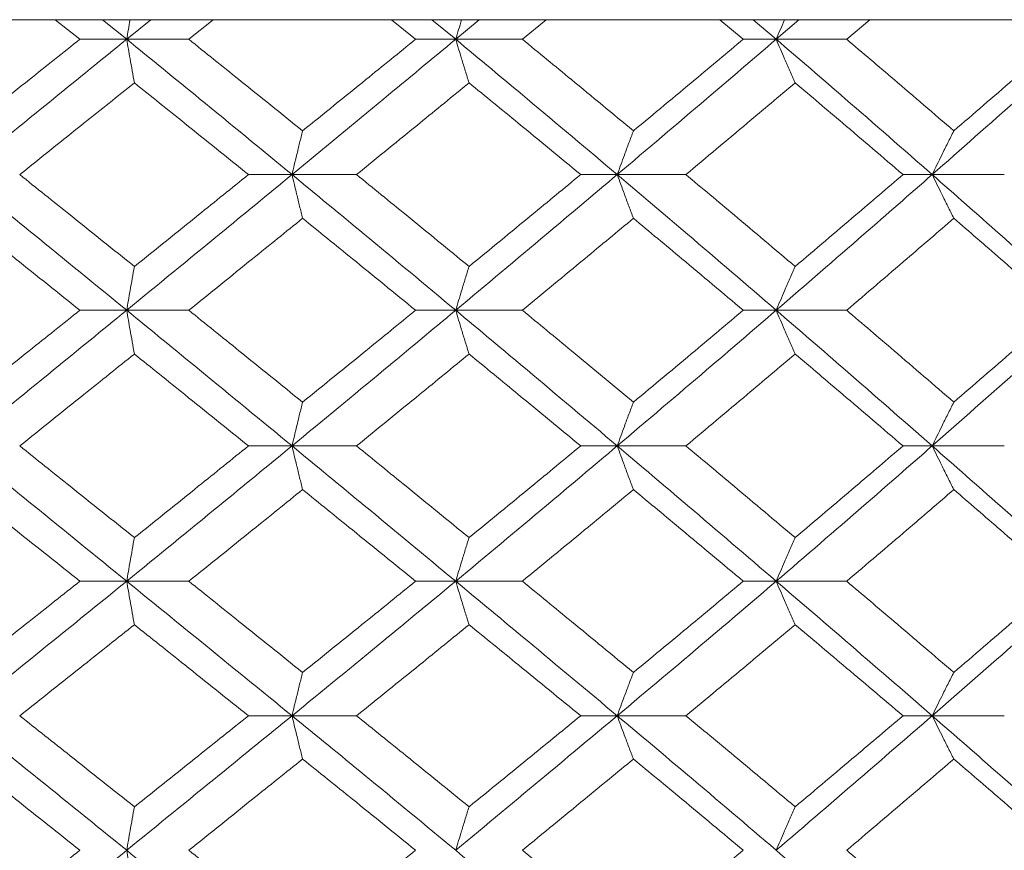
# Model space of a CAD drawing. Header units: inches. Extents: x -4 to 22.9, y -7.2 to 15.7.
# Tile 89 of 127: x 12.812 to 13.256, y 2.817 to 3.191. Entities that reach past the tile are written whole.
import ezdxf

# ---------------------------------------------------------------- set-up
doc = ezdxf.new("R2010")
doc.units = ezdxf.units.IN
doc.header["$MEASUREMENT"] = 0

msp = doc.modelspace()

# ---------------------------------------------------------------- linework, layer by layer
at = {"color": 7, "linetype": 'Continuous', "lineweight": 15}
for p, q in [((13.38894, 3.19092), (11.93173, 3.19092)), ((12.83951, 3.1821), (12.82842, 3.19092)), ((12.86062, 3.1821), (12.84973, 3.19092)), ((12.86062, 3.1821), (12.87147, 3.19092)), ((12.88861, 3.1821), (12.89962, 3.19092)), ((12.99083, 3.1821), (12.97993, 3.19092)), ((13.0089, 3.1821), (12.99821, 3.19092)), ((13.0089, 3.1821), (13.01951, 3.19092)), ((13.03895, 3.1821), (13.0497, 3.19092)), ((13.13853, 3.1821), (13.12794, 3.19092)), ((13.15336, 3.1821), (13.14299, 3.19092)), ((13.15336, 3.1821), (13.16362, 3.19092)), ((13.18513, 3.1821), (13.19551, 3.19092)), ((12.86062, 3.1821), (12.83951, 3.1821)), ((12.86062, 3.1821), (12.88861, 3.1821)), ((13.0089, 3.1821), (12.99083, 3.1821)), ((13.0089, 3.1821), (13.03895, 3.1821)), ((13.15336, 3.1821), (13.13853, 3.1821)), ((13.15336, 3.1821), (13.18513, 3.1821)), ((12.93514, 3.12114), (12.91552, 3.12114)), ((12.93514, 3.12114), (12.9642, 3.12114)), ((13.08171, 3.12114), (13.06524, 3.12114)), ((13.08171, 3.12114), (13.11266, 3.12114)), ((13.22366, 3.12114), (13.21051, 3.12114)), ((13.22366, 3.12114), (13.25616, 3.12114)), ((12.86062, 3.06002), (12.83951, 3.06002)), ((12.86062, 3.06002), (12.88861, 3.06002)), ((13.0089, 3.06002), (12.99083, 3.06002)), ((13.0089, 3.06002), (13.03895, 3.06002)), ((13.15336, 3.06002), (13.13853, 3.06002)), ((13.15336, 3.06002), (13.18513, 3.06002)), ((12.93514, 2.9989), (12.91552, 2.9989)), ((12.93514, 2.9989), (12.9642, 2.9989)), ((13.08171, 2.9989), (13.06524, 2.9989)), ((13.08171, 2.9989), (13.11266, 2.9989)), ((13.22366, 2.9989), (13.21051, 2.9989)), ((13.22366, 2.9989), (13.25616, 2.9989)), ((12.86062, 2.93794), (12.83951, 2.93794)), ((12.86062, 2.93794), (12.88861, 2.93794)), ((13.0089, 2.93794), (12.99083, 2.93794)), ((13.0089, 2.93794), (13.03895, 2.93794)), ((13.15336, 2.93794), (13.13853, 2.93794)), ((13.15336, 2.93794), (13.18513, 2.93794)), ((12.93514, 2.87732), (12.91552, 2.87732)), ((12.93514, 2.87732), (12.9642, 2.87732)), ((13.08171, 2.87732), (13.06524, 2.87732)), ((13.08171, 2.87732), (13.11266, 2.87732)), ((13.22366, 2.87732), (13.21051, 2.87732)), ((13.22366, 2.87732), (13.25616, 2.87732))]:
    msp.add_line(p, q, dxfattribs=at)
for points, knots in [([(12.86216, 3.19092), (12.86216, 3.19089), (12.86164, 3.18798), (12.86113, 3.18502), (12.86062, 3.1821)], [0, 0, 0, 0, 0.010766, 1, 1, 1, 1]), ([(13.01158, 3.19092), (13.01157, 3.19089), (13.01067, 3.18798), (13.00978, 3.18502), (13.0089, 3.1821)], [0, 0, 0, 0, 0.010766, 1, 1, 1, 1]), ([(13.15715, 3.19092), (13.15713, 3.19089), (13.15586, 3.18798), (13.1546, 3.18502), (13.15336, 3.1821)], [0, 0, 0, 0, 0.010766, 1, 1, 1, 1]), ([(12.78556, 3.12114), (12.7996, 3.13254), (12.82466, 3.15288), (12.84964, 3.17318), (12.86062, 3.1821)], [0, 0, 0, 0, 0.560458, 1, 1, 1, 1]), ([(12.78773, 3.14083), (12.79741, 3.14854), (12.81469, 3.16231), (12.83193, 3.17605), (12.83951, 3.1821)], [0, 0, 0, 0, 0.560339, 1, 1, 1, 1]), ([(12.86409, 3.16247), (12.86377, 3.16427), (12.86312, 3.16788), (12.86196, 3.1744), (12.86113, 3.17917), (12.86062, 3.1821)], [0, 0, 0, 0, 0.279168, 0.558336, 1, 1, 1, 1]), ([(12.93514, 3.12114), (12.92127, 3.13254), (12.89652, 3.15288), (12.87158, 3.17318), (12.86062, 3.1821)], [0, 0, 0, 0, 0.560458, 1, 1, 1, 1]), ([(12.9399, 3.14083), (12.93035, 3.14854), (12.9133, 3.16231), (12.89615, 3.17605), (12.88861, 3.1821)], [0, 0, 0, 0, 0.560339, 1, 1, 1, 1]), ([(12.93514, 3.12114), (12.94897, 3.13254), (12.97364, 3.15288), (12.99814, 3.17318), (13.0089, 3.1821)], [0, 0, 0, 0, 0.560458, 1, 1, 1, 1]), ([(12.9399, 3.14083), (12.94943, 3.14854), (12.96645, 3.16231), (12.98339, 3.17605), (12.99083, 3.1821)], [0, 0, 0, 0, 0.560339, 1, 1, 1, 1]), ([(13.01494, 3.16247), (13.01437, 3.16427), (13.01324, 3.16788), (13.01122, 3.1744), (13.00978, 3.17917), (13.0089, 3.1821)], [0, 0, 0, 0, 0.279168, 0.558336, 1, 1, 1, 1]), ([(13.08171, 3.12114), (13.06818, 3.13254), (13.04406, 3.15288), (13.01963, 3.17318), (13.0089, 3.1821)], [0, 0, 0, 0, 0.560458, 1, 1, 1, 1]), ([(13.08901, 3.14083), (13.07969, 3.14854), (13.06308, 3.16231), (13.04631, 3.17605), (13.03895, 3.1821)], [0, 0, 0, 0, 0.560339, 1, 1, 1, 1]), ([(13.08171, 3.12114), (13.09517, 3.13254), (13.11919, 3.15288), (13.14293, 3.17318), (13.15336, 3.1821)], [0, 0, 0, 0, 0.560458, 1, 1, 1, 1]), ([(13.08901, 3.14083), (13.09829, 3.14854), (13.11486, 3.16231), (13.1313, 3.17605), (13.13853, 3.1821)], [0, 0, 0, 0, 0.560339, 1, 1, 1, 1]), ([(13.1619, 3.16247), (13.1611, 3.16427), (13.1595, 3.16788), (13.15665, 3.1744), (13.15461, 3.17917), (13.15336, 3.1821)], [0, 0, 0, 0, 0.279168, 0.558336, 1, 1, 1, 1]), ([(13.22366, 3.12114), (13.21063, 3.13254), (13.18738, 3.15288), (13.16375, 3.17318), (13.15336, 3.1821)], [0, 0, 0, 0, 0.560458, 1, 1, 1, 1]), ([(13.23342, 3.14083), (13.22445, 3.14854), (13.20844, 3.16231), (13.19225, 3.17605), (13.18513, 3.1821)], [0, 0, 0, 0, 0.560339, 1, 1, 1, 1]), ([(13.22366, 3.12114), (13.23661, 3.13254), (13.25971, 3.15288), (13.28243, 3.17318), (13.29242, 3.1821)], [0, 0, 0, 0, 0.560458, 1, 1, 1, 1]), ([(13.23342, 3.14083), (13.24235, 3.14854), (13.25829, 3.16231), (13.27406, 3.17605), (13.28099, 3.1821)], [0, 0, 0, 0, 0.560339, 1, 1, 1, 1]), ([(12.81241, 3.12114), (12.82207, 3.12886), (12.83932, 3.14265), (12.85653, 3.15641), (12.86409, 3.16247)], [0, 0, 0, 0, 0.5602736, 1, 1, 1, 1]), ([(12.91552, 3.12114), (12.90594, 3.12886), (12.88884, 3.14265), (12.87165, 3.15641), (12.86409, 3.16247)], [0, 0, 0, 0, 0.560274, 1, 1, 1, 1]), ([(12.9642, 3.12114), (12.9737, 3.12886), (12.99066, 3.14265), (13.00752, 3.15641), (13.01494, 3.16247)], [0, 0, 0, 0, 0.560274, 1, 1, 1, 1]), ([(13.06524, 3.12114), (13.05588, 3.12886), (13.03918, 3.14265), (13.02234, 3.15641), (13.01494, 3.16247)], [0, 0, 0, 0, 0.5602736, 1, 1, 1, 1]), ([(13.11266, 3.12114), (13.12189, 3.12886), (13.13837, 3.14265), (13.15471, 3.15641), (13.1619, 3.16247)], [0, 0, 0, 0, 0.560274, 1, 1, 1, 1]), ([(13.21051, 3.12114), (13.20148, 3.12886), (13.18536, 3.14265), (13.16907, 3.15641), (13.1619, 3.16247)], [0, 0, 0, 0, 0.560274, 1, 1, 1, 1]), ([(12.9399, 3.14083), (12.93945, 3.13902), (12.93856, 3.13541), (12.93697, 3.12887), (12.93583, 3.12408), (12.93514, 3.12114)], [0, 0, 0, 0, 0.27887, 0.557739, 1, 1, 1, 1]), ([(13.08901, 3.14083), (13.08832, 3.13902), (13.08695, 3.13541), (13.08452, 3.12887), (13.08278, 3.12408), (13.08171, 3.12114)], [0, 0, 0, 0, 0.27887, 0.557739, 1, 1, 1, 1]), ([(13.23342, 3.14083), (13.2325, 3.13902), (13.23067, 3.13541), (13.22742, 3.12887), (13.22509, 3.12408), (13.22366, 3.12114)], [0, 0, 0, 0, 0.27887, 0.557739, 1, 1, 1, 1]), ([(12.86062, 3.06002), (12.84664, 3.07144), (12.82168, 3.09182), (12.79659, 3.11218), (12.78556, 3.12114)], [0, 0, 0, 0, 0.560155, 1, 1, 1, 1]), ([(12.86409, 3.07974), (12.85446, 3.08747), (12.83726, 3.10128), (12.82, 3.11507), (12.81241, 3.12114)], [0, 0, 0, 0, 0.560136, 1, 1, 1, 1]), ([(12.86062, 3.06002), (12.87458, 3.07144), (12.89949, 3.09182), (12.92425, 3.11218), (12.93514, 3.12114)], [0, 0, 0, 0, 0.560155, 1, 1, 1, 1]), ([(12.86409, 3.07974), (12.87371, 3.08747), (12.89089, 3.10128), (12.908, 3.11507), (12.91552, 3.12114)], [0, 0, 0, 0, 0.560136, 1, 1, 1, 1]), ([(12.9399, 3.10144), (12.93945, 3.10324), (12.93856, 3.10686), (12.93697, 3.11341), (12.93584, 3.1182), (12.93514, 3.12114)], [0, 0, 0, 0, 0.278775, 0.557551, 1, 1, 1, 1]), ([(13.0089, 3.06002), (12.99519, 3.07144), (12.97071, 3.09182), (12.946, 3.11218), (12.93514, 3.12114)], [0, 0, 0, 0, 0.560155, 1, 1, 1, 1]), ([(13.01494, 3.07974), (13.00549, 3.08747), (12.98863, 3.10128), (12.97166, 3.11507), (12.9642, 3.12114)], [0, 0, 0, 0, 0.560136, 1, 1, 1, 1]), ([(13.0089, 3.06002), (13.02256, 3.07144), (13.04695, 3.09182), (13.07109, 3.11218), (13.08171, 3.12114)], [0, 0, 0, 0, 0.560155, 1, 1, 1, 1]), ([(13.01494, 3.07974), (13.02436, 3.08747), (13.04118, 3.10128), (13.05789, 3.11507), (13.06524, 3.12114)], [0, 0, 0, 0, 0.5601361, 1, 1, 1, 1]), ([(13.08901, 3.10144), (13.08832, 3.10324), (13.08696, 3.10686), (13.08452, 3.11341), (13.08278, 3.1182), (13.08171, 3.12114)], [0, 0, 0, 0, 0.278775, 0.557551, 1, 1, 1, 1]), ([(13.15336, 3.06002), (13.14007, 3.07144), (13.11634, 3.09182), (13.09229, 3.11218), (13.08171, 3.12114)], [0, 0, 0, 0, 0.560155, 1, 1, 1, 1]), ([(13.1619, 3.07974), (13.15275, 3.08747), (13.13641, 3.10128), (13.11991, 3.11507), (13.11266, 3.12114)], [0, 0, 0, 0, 0.560136, 1, 1, 1, 1]), ([(13.15336, 3.06002), (13.16658, 3.07144), (13.19018, 3.09182), (13.21343, 3.11218), (13.22366, 3.12114)], [0, 0, 0, 0, 0.5601553, 1, 1, 1, 1]), ([(13.1619, 3.07974), (13.17102, 3.08747), (13.1873, 3.10128), (13.20342, 3.11507), (13.21051, 3.12114)], [0, 0, 0, 0, 0.560136, 1, 1, 1, 1]), ([(13.23342, 3.10144), (13.2325, 3.10324), (13.23068, 3.10686), (13.22742, 3.11341), (13.22509, 3.1182), (13.22366, 3.12114)], [0, 0, 0, 0, 0.278775, 0.557551, 1, 1, 1, 1]), ([(13.29242, 3.06002), (13.27969, 3.07144), (13.25697, 3.09182), (13.23384, 3.11218), (13.22366, 3.12114)], [0, 0, 0, 0, 0.560155, 1, 1, 1, 1]), ([(12.83951, 3.06002), (12.82986, 3.06775), (12.81262, 3.08156), (12.79533, 3.09536), (12.78773, 3.10144)], [0, 0, 0, 0, 0.560071, 1, 1, 1, 1]), ([(12.88861, 3.06002), (12.89821, 3.06775), (12.91534, 3.08156), (12.9324, 3.09536), (12.9399, 3.10144)], [0, 0, 0, 0, 0.560071, 1, 1, 1, 1]), ([(12.99083, 3.06002), (12.98135, 3.06775), (12.96442, 3.08156), (12.94739, 3.09536), (12.9399, 3.10144)], [0, 0, 0, 0, 0.5600706, 1, 1, 1, 1]), ([(13.03895, 3.06002), (13.04832, 3.06775), (13.06507, 3.08156), (13.08169, 3.09536), (13.08901, 3.10144)], [0, 0, 0, 0, 0.560071, 1, 1, 1, 1]), ([(13.13853, 3.06002), (13.12932, 3.06775), (13.11289, 3.08156), (13.0963, 3.09536), (13.08901, 3.10144)], [0, 0, 0, 0, 0.5600706, 1, 1, 1, 1]), ([(13.18513, 3.06002), (13.19419, 3.06775), (13.21037, 3.08156), (13.22638, 3.09536), (13.23342, 3.10144)], [0, 0, 0, 0, 0.5600706, 1, 1, 1, 1]), ([(13.28099, 3.06002), (13.27216, 3.06775), (13.25639, 3.08156), (13.24044, 3.09536), (13.23342, 3.10144)], [0, 0, 0, 0, 0.560071, 1, 1, 1, 1]), ([(12.86409, 3.07974), (12.86377, 3.07793), (12.86312, 3.07432), (12.86196, 3.06776), (12.86113, 3.06296), (12.86062, 3.06002)], [0, 0, 0, 0, 0.278676, 0.5573521, 1, 1, 1, 1]), ([(13.01494, 3.07974), (13.01437, 3.07793), (13.01324, 3.07432), (13.01123, 3.06776), (13.00978, 3.06296), (13.0089, 3.06002)], [0, 0, 0, 0, 0.278676, 0.557352, 1, 1, 1, 1]), ([(13.1619, 3.07974), (13.1611, 3.07793), (13.1595, 3.07432), (13.15665, 3.06776), (13.15461, 3.06296), (13.15336, 3.06002)], [0, 0, 0, 0, 0.278676, 0.557352, 1, 1, 1, 1]), ([(12.78556, 2.9989), (12.7996, 3.0103), (12.82468, 3.03067), (12.84964, 3.05105), (12.86062, 3.06002)], [0, 0, 0, 0, 0.559853, 1, 1, 1, 1]), ([(12.78773, 3.0186), (12.79741, 3.02633), (12.81469, 3.04013), (12.83193, 3.05394), (12.83951, 3.06002)], [0, 0, 0, 0, 0.559933, 1, 1, 1, 1]), ([(12.86409, 3.0403), (12.86377, 3.0421), (12.86312, 3.04572), (12.86196, 3.05228), (12.86113, 3.05707), (12.86062, 3.06002)], [0, 0, 0, 0, 0.278676, 0.557352, 1, 1, 1, 1]), ([(12.93514, 2.9989), (12.92127, 3.0103), (12.89651, 3.03067), (12.87159, 3.05105), (12.86062, 3.06002)], [0, 0, 0, 0, 0.559853, 1, 1, 1, 1]), ([(12.9399, 3.0186), (12.93035, 3.02633), (12.91329, 3.04013), (12.89615, 3.05394), (12.88861, 3.06002)], [0, 0, 0, 0, 0.559933, 1, 1, 1, 1]), ([(12.93514, 2.9989), (12.94896, 3.0103), (12.97366, 3.03067), (12.99813, 3.05105), (13.0089, 3.06002)], [0, 0, 0, 0, 0.559853, 1, 1, 1, 1]), ([(12.9399, 3.0186), (12.94943, 3.02633), (12.96646, 3.04013), (12.98338, 3.05394), (12.99083, 3.06002)], [0, 0, 0, 0, 0.559933, 1, 1, 1, 1]), ([(13.01494, 3.0403), (13.01437, 3.0421), (13.01324, 3.04572), (13.01123, 3.05228), (13.00978, 3.05707), (13.0089, 3.06002)], [0, 0, 0, 0, 0.278676, 0.557352, 1, 1, 1, 1]), ([(13.08171, 2.9989), (13.06819, 3.0103), (13.04404, 3.03067), (13.01964, 3.05105), (13.0089, 3.06002)], [0, 0, 0, 0, 0.559853, 1, 1, 1, 1]), ([(13.08901, 3.0186), (13.0797, 3.02633), (13.06307, 3.04013), (13.04632, 3.05394), (13.03895, 3.06002)], [0, 0, 0, 0, 0.559933, 1, 1, 1, 1]), ([(13.08171, 2.9989), (13.09517, 3.0103), (13.11921, 3.03067), (13.14292, 3.05105), (13.15336, 3.06002)], [0, 0, 0, 0, 0.559853, 1, 1, 1, 1]), ([(13.08901, 3.0186), (13.09829, 3.02633), (13.11487, 3.04013), (13.1313, 3.05394), (13.13853, 3.06002)], [0, 0, 0, 0, 0.559933, 1, 1, 1, 1]), ([(13.1619, 3.0403), (13.1611, 3.0421), (13.1595, 3.04572), (13.15665, 3.05228), (13.15461, 3.05707), (13.15336, 3.06002)], [0, 0, 0, 0, 0.278676, 0.5573521, 1, 1, 1, 1]), ([(13.22366, 2.9989), (13.21063, 3.0103), (13.18737, 3.03067), (13.16375, 3.05105), (13.15336, 3.06002)], [0, 0, 0, 0, 0.559853, 1, 1, 1, 1]), ([(13.23342, 3.0186), (13.22445, 3.02633), (13.20844, 3.04013), (13.19225, 3.05394), (13.18513, 3.06002)], [0, 0, 0, 0, 0.559933, 1, 1, 1, 1]), ([(13.22366, 2.9989), (13.2366, 3.0103), (13.25972, 3.03067), (13.28242, 3.05105), (13.29242, 3.06002)], [0, 0, 0, 0, 0.559853, 1, 1, 1, 1]), ([(13.23342, 3.0186), (13.24235, 3.02633), (13.2583, 3.04013), (13.27405, 3.05394), (13.28099, 3.06002)], [0, 0, 0, 0, 0.559933, 1, 1, 1, 1]), ([(12.81241, 2.9989), (12.82207, 3.00662), (12.83933, 3.02042), (12.85652, 3.03422), (12.86409, 3.0403)], [0, 0, 0, 0, 0.559868, 1, 1, 1, 1]), ([(12.91552, 2.9989), (12.90594, 3.00662), (12.88883, 3.02042), (12.87165, 3.03422), (12.86409, 3.0403)], [0, 0, 0, 0, 0.559868, 1, 1, 1, 1]), ([(12.9642, 2.9989), (12.9737, 3.00662), (12.99066, 3.02042), (13.00752, 3.03422), (13.01494, 3.0403)], [0, 0, 0, 0, 0.5598675, 1, 1, 1, 1]), ([(13.06524, 2.9989), (13.05588, 3.00662), (13.03917, 3.02042), (13.02234, 3.03422), (13.01494, 3.0403)], [0, 0, 0, 0, 0.559868, 1, 1, 1, 1]), ([(13.11266, 2.9989), (13.12189, 3.00662), (13.13838, 3.02042), (13.15471, 3.03422), (13.1619, 3.0403)], [0, 0, 0, 0, 0.559868, 1, 1, 1, 1]), ([(13.21051, 2.9989), (13.20148, 3.00662), (13.18536, 3.02042), (13.16907, 3.03422), (13.1619, 3.0403)], [0, 0, 0, 0, 0.559868, 1, 1, 1, 1]), ([(12.9399, 3.0186), (12.93945, 3.01679), (12.93856, 3.01318), (12.93697, 3.00663), (12.93584, 3.00184), (12.93514, 2.9989)], [0, 0, 0, 0, 0.278775, 0.557551, 1, 1, 1, 1]), ([(13.08901, 3.0186), (13.08832, 3.01679), (13.08696, 3.01318), (13.08452, 3.00663), (13.08278, 3.00184), (13.08171, 2.9989)], [0, 0, 0, 0, 0.278775, 0.557551, 1, 1, 1, 1]), ([(13.23342, 3.0186), (13.2325, 3.01679), (13.23068, 3.01318), (13.22742, 3.00663), (13.22509, 3.00184), (13.22366, 2.9989)], [0, 0, 0, 0, 0.2787754, 0.5575509, 1, 1, 1, 1]), ([(12.86062, 2.93794), (12.84664, 2.9493), (12.82166, 2.9696), (12.7966, 2.98994), (12.78556, 2.9989)], [0, 0, 0, 0, 0.5595503, 1, 1, 1, 1]), ([(12.86409, 2.95757), (12.85446, 2.96528), (12.83725, 2.97904), (12.82, 2.99283), (12.81241, 2.9989)], [0, 0, 0, 0, 0.55973, 1, 1, 1, 1]), ([(12.86062, 2.93794), (12.87457, 2.9493), (12.8995, 2.9696), (12.92424, 2.98994), (12.93514, 2.9989)], [0, 0, 0, 0, 0.5595503, 1, 1, 1, 1]), ([(12.86409, 2.95757), (12.87371, 2.96528), (12.89089, 2.97904), (12.90799, 2.99283), (12.91552, 2.9989)], [0, 0, 0, 0, 0.55973, 1, 1, 1, 1]), ([(12.9399, 2.97921), (12.93945, 2.98101), (12.93856, 2.98463), (12.93697, 2.99117), (12.93583, 2.99596), (12.93514, 2.9989)], [0, 0, 0, 0, 0.27887, 0.557739, 1, 1, 1, 1]), ([(13.0089, 2.93794), (12.99519, 2.9493), (12.97069, 2.9696), (12.94601, 2.98994), (12.93514, 2.9989)], [0, 0, 0, 0, 0.55955, 1, 1, 1, 1]), ([(13.01494, 2.95757), (13.0055, 2.96528), (12.98863, 2.97904), (12.97166, 2.99283), (12.9642, 2.9989)], [0, 0, 0, 0, 0.55973, 1, 1, 1, 1]), ([(13.0089, 2.93794), (13.02256, 2.9493), (13.04697, 2.9696), (13.07109, 2.98994), (13.08171, 2.9989)], [0, 0, 0, 0, 0.55955, 1, 1, 1, 1]), ([(13.01494, 2.95757), (13.02436, 2.96528), (13.04119, 2.97904), (13.05788, 2.99283), (13.06524, 2.9989)], [0, 0, 0, 0, 0.55973, 1, 1, 1, 1]), ([(13.08901, 2.97921), (13.08832, 2.98101), (13.08695, 2.98463), (13.08452, 2.99117), (13.08278, 2.99596), (13.08171, 2.9989)], [0, 0, 0, 0, 0.27887, 0.557739, 1, 1, 1, 1]), ([(13.15336, 2.93794), (13.14007, 2.9493), (13.11632, 2.9696), (13.09229, 2.98994), (13.08171, 2.9989)], [0, 0, 0, 0, 0.55955, 1, 1, 1, 1]), ([(13.1619, 2.95757), (13.15275, 2.96528), (13.1364, 2.97904), (13.11991, 2.99283), (13.11266, 2.9989)], [0, 0, 0, 0, 0.55973, 1, 1, 1, 1]), ([(13.15336, 2.93794), (13.16658, 2.9493), (13.1902, 2.9696), (13.21343, 2.98994), (13.22366, 2.9989)], [0, 0, 0, 0, 0.55955, 1, 1, 1, 1]), ([(13.1619, 2.95757), (13.17102, 2.96528), (13.18731, 2.97904), (13.20342, 2.99283), (13.21051, 2.9989)], [0, 0, 0, 0, 0.55973, 1, 1, 1, 1]), ([(13.23342, 2.97921), (13.2325, 2.98101), (13.23067, 2.98463), (13.22742, 2.99117), (13.22509, 2.99596), (13.22366, 2.9989)], [0, 0, 0, 0, 0.27887, 0.557739, 1, 1, 1, 1]), ([(13.29242, 2.93794), (13.27969, 2.9493), (13.25696, 2.9696), (13.23384, 2.98994), (13.22366, 2.9989)], [0, 0, 0, 0, 0.55955, 1, 1, 1, 1]), ([(12.83951, 2.93794), (12.82986, 2.94563), (12.81261, 2.95938), (12.79534, 2.97315), (12.78773, 2.97921)], [0, 0, 0, 0, 0.559665, 1, 1, 1, 1]), ([(12.88861, 2.93794), (12.89821, 2.94563), (12.91535, 2.95938), (12.93239, 2.97315), (12.9399, 2.97921)], [0, 0, 0, 0, 0.559665, 1, 1, 1, 1]), ([(12.99083, 2.93794), (12.98135, 2.94563), (12.96441, 2.95938), (12.94739, 2.97315), (12.9399, 2.97921)], [0, 0, 0, 0, 0.559665, 1, 1, 1, 1]), ([(13.03895, 2.93794), (13.04832, 2.94563), (13.06508, 2.95938), (13.08169, 2.97315), (13.08901, 2.97921)], [0, 0, 0, 0, 0.559665, 1, 1, 1, 1]), ([(13.13853, 2.93794), (13.12933, 2.94563), (13.11288, 2.95938), (13.09631, 2.97315), (13.08901, 2.97921)], [0, 0, 0, 0, 0.559665, 1, 1, 1, 1]), ([(13.18513, 2.93794), (13.19419, 2.94563), (13.21037, 2.95938), (13.22637, 2.97315), (13.23342, 2.97921)], [0, 0, 0, 0, 0.5596645, 1, 1, 1, 1]), ([(13.28099, 2.93794), (13.27216, 2.94563), (13.25639, 2.95938), (13.24044, 2.97315), (13.23342, 2.97921)], [0, 0, 0, 0, 0.559665, 1, 1, 1, 1]), ([(12.86409, 2.95757), (12.86377, 2.95577), (12.86312, 2.95216), (12.86196, 2.94563), (12.86113, 2.94086), (12.86062, 2.93794)], [0, 0, 0, 0, 0.279168, 0.558336, 1, 1, 1, 1]), ([(13.01494, 2.95757), (13.01437, 2.95577), (13.01324, 2.95216), (13.01122, 2.94563), (13.00978, 2.94086), (13.0089, 2.93794)], [0, 0, 0, 0, 0.279168, 0.558336, 1, 1, 1, 1]), ([(13.1619, 2.95757), (13.1611, 2.95577), (13.1595, 2.95216), (13.15665, 2.94563), (13.15461, 2.94086), (13.15336, 2.93794)], [0, 0, 0, 0, 0.2791678, 0.5583356, 1, 1, 1, 1]), ([(12.78556, 2.87732), (12.7996, 2.8886), (12.8247, 2.90878), (12.84963, 2.92902), (12.86062, 2.93794)], [0, 0, 0, 0, 0.559248, 1, 1, 1, 1]), ([(12.78773, 2.89682), (12.79741, 2.90449), (12.8147, 2.91818), (12.83193, 2.9319), (12.83951, 2.93794)], [0, 0, 0, 0, 0.559527, 1, 1, 1, 1]), ([(12.86409, 2.91834), (12.86377, 2.92014), (12.86312, 2.92374), (12.86196, 2.93026), (12.86113, 2.93502), (12.86062, 2.93794)], [0, 0, 0, 0, 0.279356, 0.558712, 1, 1, 1, 1]), ([(12.93514, 2.87732), (12.92128, 2.8886), (12.89649, 2.90878), (12.8716, 2.92902), (12.86062, 2.93794)], [0, 0, 0, 0, 0.559248, 1, 1, 1, 1]), ([(12.9399, 2.89682), (12.93035, 2.90449), (12.91328, 2.91818), (12.89616, 2.9319), (12.88861, 2.93794)], [0, 0, 0, 0, 0.559527, 1, 1, 1, 1]), ([(12.93514, 2.87732), (12.94896, 2.8886), (12.97367, 2.90878), (12.99812, 2.92902), (13.0089, 2.93794)], [0, 0, 0, 0, 0.559248, 1, 1, 1, 1]), ([(12.9399, 2.89682), (12.94943, 2.90449), (12.96646, 2.91818), (12.98338, 2.9319), (12.99083, 2.93794)], [0, 0, 0, 0, 0.559527, 1, 1, 1, 1]), ([(13.01494, 2.91834), (13.01437, 2.92014), (13.01324, 2.92374), (13.01122, 2.93026), (13.00978, 2.93502), (13.0089, 2.93794)], [0, 0, 0, 0, 0.279356, 0.558712, 1, 1, 1, 1]), ([(13.08171, 2.87732), (13.06819, 2.8886), (13.04403, 2.90878), (13.01965, 2.92902), (13.0089, 2.93794)], [0, 0, 0, 0, 0.559248, 1, 1, 1, 1]), ([(13.08901, 2.89682), (13.0797, 2.90449), (13.06306, 2.91818), (13.04632, 2.9319), (13.03895, 2.93794)], [0, 0, 0, 0, 0.559527, 1, 1, 1, 1]), ([(13.08171, 2.87732), (13.09516, 2.8886), (13.11922, 2.90878), (13.14291, 2.92902), (13.15336, 2.93794)], [0, 0, 0, 0, 0.559248, 1, 1, 1, 1]), ([(13.08901, 2.89682), (13.09829, 2.90449), (13.11487, 2.91818), (13.1313, 2.9319), (13.13853, 2.93794)], [0, 0, 0, 0, 0.559527, 1, 1, 1, 1]), ([(13.1619, 2.91834), (13.1611, 2.92014), (13.15949, 2.92374), (13.15664, 2.93026), (13.15461, 2.93502), (13.15336, 2.93794)], [0, 0, 0, 0, 0.279356, 0.558712, 1, 1, 1, 1]), ([(13.22366, 2.87732), (13.21064, 2.8886), (13.18736, 2.90878), (13.16376, 2.92902), (13.15336, 2.93794)], [0, 0, 0, 0, 0.559248, 1, 1, 1, 1]), ([(13.23342, 2.89682), (13.22445, 2.90449), (13.20843, 2.91818), (13.19225, 2.9319), (13.18513, 2.93794)], [0, 0, 0, 0, 0.559527, 1, 1, 1, 1]), ([(13.22366, 2.87732), (13.2366, 2.8886), (13.25974, 2.90878), (13.28242, 2.92902), (13.29242, 2.93794)], [0, 0, 0, 0, 0.559248, 1, 1, 1, 1]), ([(13.23342, 2.89682), (13.24235, 2.90449), (13.2583, 2.91818), (13.27405, 2.9319), (13.28099, 2.93794)], [0, 0, 0, 0, 0.559527, 1, 1, 1, 1]), ([(12.81241, 2.87732), (12.82207, 2.88496), (12.83933, 2.89862), (12.85652, 2.91231), (12.86409, 2.91834)], [0, 0, 0, 0, 0.559462, 1, 1, 1, 1]), ([(12.91552, 2.87732), (12.90594, 2.88496), (12.88882, 2.89862), (12.87166, 2.91231), (12.86409, 2.91834)], [0, 0, 0, 0, 0.559462, 1, 1, 1, 1]), ([(12.9642, 2.87732), (12.97369, 2.88496), (12.99067, 2.89862), (13.00752, 2.91231), (13.01494, 2.91834)], [0, 0, 0, 0, 0.559462, 1, 1, 1, 1]), ([(13.06524, 2.87732), (13.05588, 2.88496), (13.03916, 2.89862), (13.02235, 2.91231), (13.01494, 2.91834)], [0, 0, 0, 0, 0.559462, 1, 1, 1, 1]), ([(13.11266, 2.87732), (13.12189, 2.88496), (13.13838, 2.89862), (13.15471, 2.91231), (13.1619, 2.91834)], [0, 0, 0, 0, 0.559462, 1, 1, 1, 1]), ([(13.21051, 2.87732), (13.20149, 2.88496), (13.18535, 2.89862), (13.16907, 2.91231), (13.1619, 2.91834)], [0, 0, 0, 0, 0.559462, 1, 1, 1, 1]), ([(12.9399, 2.89682), (12.93945, 2.89503), (12.93856, 2.89143), (12.93697, 2.88495), (12.93583, 2.88021), (12.93514, 2.87732)], [0, 0, 0, 0, 0.279852, 0.559705, 1, 1, 1, 1]), ([(13.08901, 2.89682), (13.08832, 2.89503), (13.08695, 2.89143), (13.08451, 2.88495), (13.08277, 2.88021), (13.08171, 2.87732)], [0, 0, 0, 0, 0.2798524, 0.5597049, 1, 1, 1, 1]), ([(13.23342, 2.89682), (13.2325, 2.89503), (13.23067, 2.89143), (13.22741, 2.88495), (13.22508, 2.88021), (13.22366, 2.87732)], [0, 0, 0, 0, 0.279852, 0.559705, 1, 1, 1, 1]), ([(12.86062, 2.8167), (12.84664, 2.82805), (12.82169, 2.84828), (12.79659, 2.86846), (12.78556, 2.87732)], [0, 0, 0, 0, 0.560759, 1, 1, 1, 1]), ([(12.86409, 2.83629), (12.85446, 2.84397), (12.83727, 2.85766), (12.82, 2.87132), (12.81241, 2.87732)], [0, 0, 0, 0, 0.5605414, 1, 1, 1, 1]), ([(12.86062, 2.8167), (12.87458, 2.82805), (12.89947, 2.84828), (12.92425, 2.86846), (12.93514, 2.87732)], [0, 0, 0, 0, 0.5607593, 1, 1, 1, 1]), ([(12.86409, 2.83629), (12.87372, 2.84397), (12.89088, 2.85766), (12.908, 2.87132), (12.91552, 2.87732)], [0, 0, 0, 0, 0.5605414, 1, 1, 1, 1]), ([(12.9399, 2.85781), (12.93945, 2.85961), (12.93856, 2.8632), (12.93697, 2.86969), (12.93583, 2.87442), (12.93514, 2.87732)], [0, 0, 0, 0, 0.279852, 0.559705, 1, 1, 1, 1]), ([(13.0089, 2.8167), (12.99518, 2.82805), (12.97072, 2.84828), (12.946, 2.86846), (12.93514, 2.87732)], [0, 0, 0, 0, 0.5607593, 1, 1, 1, 1]), ([(13.01494, 2.83629), (13.00549, 2.84397), (12.98864, 2.85766), (12.97166, 2.87132), (12.9642, 2.87732)], [0, 0, 0, 0, 0.560541, 1, 1, 1, 1]), ([(13.0089, 2.8167), (13.02257, 2.82805), (13.04694, 2.84828), (13.0711, 2.86846), (13.08171, 2.87732)], [0, 0, 0, 0, 0.560759, 1, 1, 1, 1]), ([(13.01494, 2.83629), (13.02436, 2.84397), (13.04117, 2.85766), (13.05789, 2.87132), (13.06524, 2.87732)], [0, 0, 0, 0, 0.560541, 1, 1, 1, 1]), ([(13.08901, 2.85781), (13.08832, 2.85961), (13.08695, 2.8632), (13.08451, 2.86969), (13.08277, 2.87442), (13.08171, 2.87732)], [0, 0, 0, 0, 0.279852, 0.559705, 1, 1, 1, 1]), ([(13.15336, 2.8167), (13.14006, 2.82805), (13.11635, 2.84828), (13.09228, 2.86846), (13.08171, 2.87732)], [0, 0, 0, 0, 0.560759, 1, 1, 1, 1]), ([(13.1619, 2.83629), (13.15275, 2.84397), (13.13641, 2.85766), (13.11991, 2.87132), (13.11266, 2.87732)], [0, 0, 0, 0, 0.5605414, 1, 1, 1, 1]), ([(13.15336, 2.8167), (13.16658, 2.82805), (13.19017, 2.84828), (13.21344, 2.86846), (13.22366, 2.87732)], [0, 0, 0, 0, 0.560759, 1, 1, 1, 1]), ([(13.1619, 2.83629), (13.17102, 2.84397), (13.18729, 2.85766), (13.20342, 2.87132), (13.21051, 2.87732)], [0, 0, 0, 0, 0.560541, 1, 1, 1, 1]), ([(13.23342, 2.85781), (13.2325, 2.85961), (13.23067, 2.8632), (13.22741, 2.86969), (13.22508, 2.87442), (13.22366, 2.87732)], [0, 0, 0, 0, 0.279852, 0.559705, 1, 1, 1, 1]), ([(13.29242, 2.8167), (13.27969, 2.82805), (13.25699, 2.84828), (13.23383, 2.86846), (13.22366, 2.87732)], [0, 0, 0, 0, 0.560759, 1, 1, 1, 1]), ([(12.83951, 2.8167), (12.82986, 2.82439), (12.81263, 2.8381), (12.79533, 2.8518), (12.78773, 2.85781)], [0, 0, 0, 0, 0.5604762, 1, 1, 1, 1]), ([(12.88861, 2.8167), (12.89821, 2.82439), (12.91533, 2.8381), (12.9324, 2.8518), (12.9399, 2.85781)], [0, 0, 0, 0, 0.560476, 1, 1, 1, 1]), ([(12.99083, 2.8167), (12.98135, 2.82439), (12.96443, 2.8381), (12.94739, 2.8518), (12.9399, 2.85781)], [0, 0, 0, 0, 0.5604762, 1, 1, 1, 1]), ([(13.03895, 2.8167), (13.04833, 2.82439), (13.06506, 2.8381), (13.0817, 2.8518), (13.08901, 2.85781)], [0, 0, 0, 0, 0.560476, 1, 1, 1, 1]), ([(13.13853, 2.8167), (13.12932, 2.82439), (13.11289, 2.8381), (13.0963, 2.8518), (13.08901, 2.85781)], [0, 0, 0, 0, 0.560476, 1, 1, 1, 1]), ([(13.18513, 2.8167), (13.19419, 2.82439), (13.21036, 2.8381), (13.22638, 2.8518), (13.23342, 2.85781)], [0, 0, 0, 0, 0.560476, 1, 1, 1, 1]), ([(13.28099, 2.8167), (13.27216, 2.82439), (13.2564, 2.8381), (13.24044, 2.8518), (13.23342, 2.85781)], [0, 0, 0, 0, 0.560476, 1, 1, 1, 1]), ([(12.86409, 2.83629), (12.86377, 2.83449), (12.86312, 2.83089), (12.86196, 2.82438), (12.86113, 2.81962), (12.86062, 2.8167)], [0, 0, 0, 0, 0.279356, 0.558712, 1, 1, 1, 1]), ([(13.01494, 2.83629), (13.01437, 2.83449), (13.01324, 2.83089), (13.01122, 2.82438), (13.00978, 2.81962), (13.0089, 2.8167)], [0, 0, 0, 0, 0.279356, 0.5587121, 1, 1, 1, 1]), ([(13.1619, 2.83629), (13.1611, 2.83449), (13.15949, 2.83089), (13.15664, 2.82438), (13.15461, 2.81962), (13.15336, 2.8167)], [0, 0, 0, 0, 0.279356, 0.558712, 1, 1, 1, 1]), ([(12.78556, 2.75574), (12.7996, 2.76714), (12.82466, 2.78748), (12.84964, 2.80778), (12.86062, 2.8167)], [0, 0, 0, 0, 0.560458, 1, 1, 1, 1]), ([(12.78773, 2.77543), (12.79741, 2.78314), (12.81469, 2.79691), (12.83193, 2.81065), (12.83951, 2.8167)], [0, 0, 0, 0, 0.560339, 1, 1, 1, 1]), ([(12.86409, 2.79707), (12.86377, 2.79887), (12.86312, 2.80248), (12.86196, 2.809), (12.86113, 2.81377), (12.86062, 2.8167)], [0, 0, 0, 0, 0.279168, 0.558336, 1, 1, 1, 1]), ([(12.93514, 2.75574), (12.92127, 2.76714), (12.89652, 2.78748), (12.87158, 2.80778), (12.86062, 2.8167)], [0, 0, 0, 0, 0.560458, 1, 1, 1, 1]), ([(12.9399, 2.77543), (12.93035, 2.78314), (12.9133, 2.79691), (12.89615, 2.81065), (12.88861, 2.8167)], [0, 0, 0, 0, 0.560339, 1, 1, 1, 1]), ([(12.9399, 2.77543), (12.94943, 2.78314), (12.96645, 2.79691), (12.98339, 2.81065), (12.99083, 2.8167)], [0, 0, 0, 0, 0.560339, 1, 1, 1, 1]), ([(13.08171, 2.75574), (13.06818, 2.76714), (13.04406, 2.78748), (13.01963, 2.80778), (13.0089, 2.8167)], [0, 0, 0, 0, 0.560458, 1, 1, 1, 1]), ([(13.08901, 2.77543), (13.07969, 2.78314), (13.06308, 2.79691), (13.04631, 2.81065), (13.03895, 2.8167)], [0, 0, 0, 0, 0.560339, 1, 1, 1, 1]), ([(13.08901, 2.77543), (13.09829, 2.78314), (13.11486, 2.79691), (13.1313, 2.81065), (13.13853, 2.8167)], [0, 0, 0, 0, 0.560339, 1, 1, 1, 1]), ([(13.22366, 2.75574), (13.21063, 2.76714), (13.18738, 2.78748), (13.16375, 2.80778), (13.15336, 2.8167)], [0, 0, 0, 0, 0.560458, 1, 1, 1, 1]), ([(13.23342, 2.77543), (13.22445, 2.78314), (13.20844, 2.79691), (13.19225, 2.81065), (13.18513, 2.8167)], [0, 0, 0, 0, 0.560339, 1, 1, 1, 1]), ([(13.23342, 2.77543), (13.24235, 2.78314), (13.25829, 2.79691), (13.27406, 2.81065), (13.28099, 2.8167)], [0, 0, 0, 0, 0.560339, 1, 1, 1, 1])]:
    msp.add_open_spline(points, degree=3, knots=knots, dxfattribs=at)

doc.saveas('drawing.dxf')
